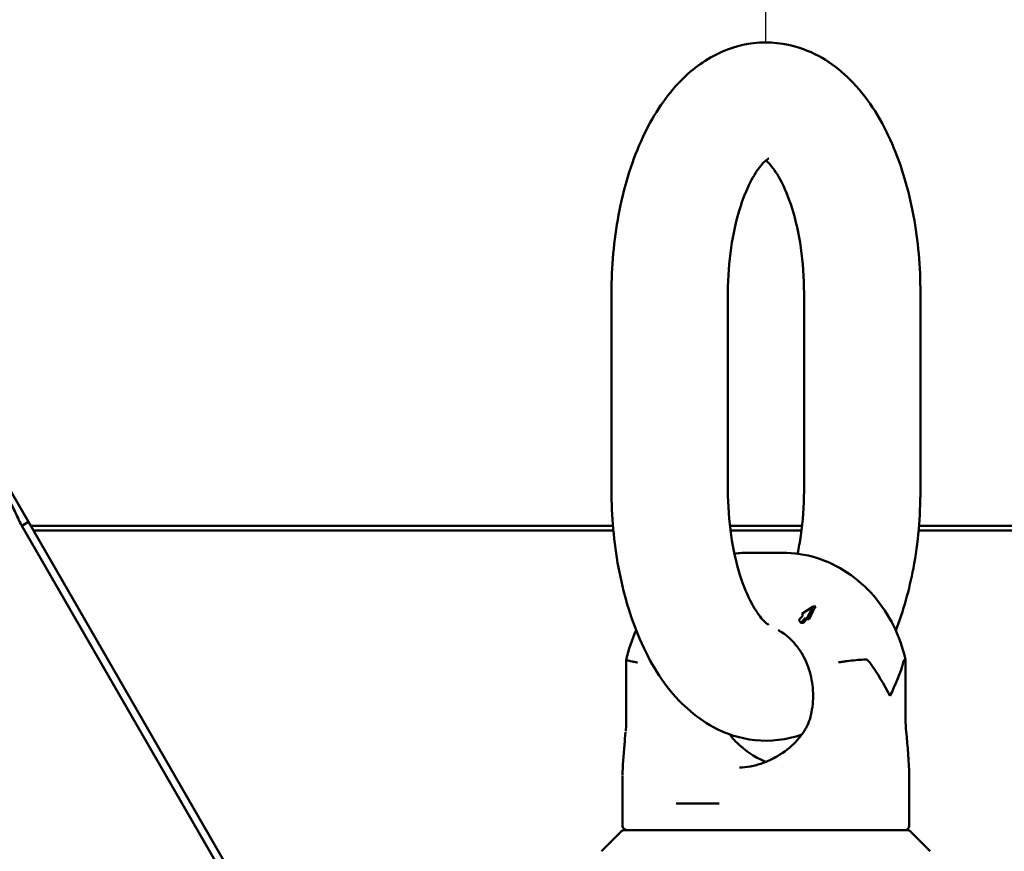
# Paper-space layout 'Sheet_1' of a CAD drawing. Header units: millimetres. Extents: x 1 to 117, y 1 to 117.
# Tile 45 of 73: x 46.04 to 50.37, y 61.82 to 65.47. Entities that reach past the tile are written whole.
import ezdxf

# ---------------------------------------------------------------- set-up
doc = ezdxf.new("R2010")
doc.units = ezdxf.units.MM
doc.layers.add('Dimension (ISO)', color=7, linetype='Continuous', lineweight=25)
doc.layers.add('Visible (ISO)', color=7, linetype='Continuous', lineweight=50)
doc.styles.add('Note Text (ANSI)', font='tahoma.ttf')
doc.dimstyles.new('Default (ISO)', dxfattribs={"dimtxt": 0.511811, "dimasz": 0.098425, "dimexe": 0.125, "dimexo": 0, "dimgap": 0.03, "dimtad": 1, "dimlfac": 25.4, "dimrnd": 1e-08, "dimzin": 0, "dimdsep": 46, "dimtxsty": 'Note Text (ANSI)', "dimcen": 0.09, "dimdle": 0.393701, "dimclrd": 256, "dimclre": 256, "dimclrt": 256, "dimazin": 0, "dimtfac": 0.269631, "dimtmove": 0, "dimatfit": 3, "dimfxl": 1, "dimtolj": 1, "dimtzin": 0, "dimlwd": -1, "dimlwe": -1, "dimarcsym": 0})

# ---------------------------------------------------------------- blocks, each defined once
blk = doc.blocks.new('*D10')
at = {"layer": 'Defpoints', "color": 0, "transparency": 16777216}
for p in [(78.8366, 71.3977), (39.4822, 63.2481), (78.8366, 63.2481)]:
    blk.add_point(p, dxfattribs=at)
at = {"layer": 'Dimension (ISO)', "transparency": 16777216}
for p, q in [((39.4822, 63.2481), (39.4822, 71.5227)), ((78.8366, 63.2481), (78.8366, 71.5227)), ((39.5807, 71.3977), (78.7381, 71.3977))]:
    blk.add_line(p, q, dxfattribs=at)
for points in [[(39.5807, 71.4141), (39.5807, 71.3813), (39.4822, 71.3977)], [(78.7381, 71.4141), (78.7381, 71.3813), (78.8366, 71.3977)]]:
    blk.add_solid(points, dxfattribs=at)
at = {"layer": 'Dimension (ISO)', "transparency": 16777216, "insert": (55.4054, 72.0973), "char_height": 0.511811, "attachment_point": 1, "style": 'Note Text (ANSI)'}
blk.add_mtext('\\A1;999.60 mm [999.600 in]', dxfattribs=at)
blk = doc.blocks.new('*D12')
at = {"layer": 'Defpoints', "color": 0, "transparency": 16777216}
for p in [(39.4822, 67.786), (49.3172, 65.374), (39.4822, 63.2481)]:
    blk.add_point(p, dxfattribs=at)
at = {"layer": 'Dimension (ISO)', "transparency": 16777216}
for p, q in [((39.4822, 63.2481), (39.4822, 67.911)), ((49.3172, 65.374), (49.3172, 67.911)), ((49.2188, 67.786), (39.5807, 67.786))]:
    blk.add_line(p, q, dxfattribs=at)
for points in [[(39.5807, 67.8024), (39.5807, 67.7696), (39.4822, 67.786)], [(49.2188, 67.8024), (49.2188, 67.7696), (49.3172, 67.786)]]:
    blk.add_solid(points, dxfattribs=at)
at = {"layer": 'Dimension (ISO)', "transparency": 16777216, "insert": (40.6529, 68.4856), "char_height": 0.511811, "attachment_point": 1, "style": 'Note Text (ANSI)'}
blk.add_mtext('\\A1;249.81 mm [249.808 in]', dxfattribs=at)

psp = doc.layouts.new('Sheet_1')

# ---------------------------------------------------------------- linework, layer by layer
at = {"layer": 'Visible (ISO)'}
for p, q in [((48.63809, 64.27174), (48.63809, 63.4056)), ((49.1499, 64.27174), (49.1499, 63.4056)), ((49.48455, 63.4056), (49.48455, 64.27174)), ((49.99636, 63.4056), (49.99636, 64.27174)), ((46.07422, 63.26516), (45.98025, 63.42792)), ((46.07422, 63.26516), (46.0447, 63.24811)), ((46.99328, 61.67331), (46.07422, 63.26516)), ((46.0447, 63.24811), (46.96375, 61.65626)), ((48.64449, 63.24811), (46.08407, 63.24811)), ((48.64621, 63.22843), (46.09543, 63.22843)), ((49.4758, 63.24811), (49.15865, 63.24811)), ((49.47343, 63.22843), (49.16102, 63.22843)), ((52.53831, 63.22843), (49.98825, 63.22843)), ((52.54968, 63.24811), (49.98996, 63.24811)), ((49.39069, 63.13), (49.24305, 63.13)), ((49.19553, 63.05717), (49.19547, 63.05717)), ((49.47525, 62.8614), (49.52416, 62.894)), ((49.48076, 62.85503), (49.47525, 62.8614)), ((49.52416, 62.894), (49.49592, 62.83753)), ((49.50674, 62.83753), (49.52349, 62.87102)), ((49.53668, 62.894), (49.52416, 62.894)), ((49.46147, 62.83276), (49.48076, 62.85503)), ((49.47112, 62.82162), (49.46147, 62.83276)), ((49.4904, 62.84389), (49.47112, 62.82162)), ((49.4821, 62.82162), (49.47112, 62.82162)), ((49.48793, 62.82854), (49.49582, 62.83764)), ((49.49592, 62.83753), (49.4904, 62.84389)), ((49.50674, 62.83753), (49.49592, 62.83753)), ((48.70245, 62.65934), (48.70245, 62.38197)), ((49.93129, 62.65934), (49.93129, 62.38197)), ((49.51505, 62.41634), (49.51505, 62.41634)), ((49.38816, 62.18939), (49.38816, 62.18939)), ((48.68695, 62.14921), (48.68695, 61.92922)), ((49.94679, 62.15111), (49.94679, 61.92922)), ((48.92214, 62.02764), (49.11121, 62.02764)), ((49.11121, 62.02764), (49.11121, 62.02764)), ((48.6951, 61.90953), (49.93864, 61.90953)), ((48.68118, 61.90377), (48.59426, 61.81684)), ((49.95256, 61.90377), (50.03948, 61.81684))]:
    psp.add_line(p, q, dxfattribs=at)
for centre, radius, start, end in [((48.34812, 62.38197), 0.35433, 353.99821, 0), ((50.28562, 62.38197), 0.35433, 180, 186.00179), ((48.6951, 61.88985), 0.01969, 90, 135), ((48.70663, 61.92922), 0.01969, 180, 270), ((49.92711, 61.92922), 0.01969, 270, 0), ((49.93864, 61.88985), 0.01969, 45, 90)]:
    psp.add_arc(centre, radius, start, end, dxfattribs=at)
for centre, major_axis, ratio, start_param, end_param in [((49.2502, 63.03004), (0.03087, -0.09859), 0.4673396, 4.2912931, 4.2948201), ((49.57289, 62.86968), (0.05561, 0.08615), 0.4253844, 1.562993, 1.8237384), ((49.56669, 62.82854), (0.11908, 0.10313), 0.3535361, 1.9583901, 2.0204956), ((49.31687, 62.50008), (0.54553, -0.54553), 0.5773503, 1.0471976, 1.2837731), ((49.31687, 62.50008), (0.54553, 0.54553), 0.5773503, 5.2359878, 5.4725635)]:
    psp.add_ellipse(centre, major_axis=major_axis, ratio=ratio, start_param=start_param, end_param=end_param, dxfattribs=at)
for points, knots in [([(49.99636, 64.27174), (49.99636, 64.3868), (49.98617, 64.50182), (49.94514, 64.72368), (49.91412, 64.83031), (49.82825, 65.02852), (49.773, 65.11997), (49.63679, 65.26352), (49.55829, 65.31996), (49.40087, 65.37125), (49.33073, 65.37885), (49.19951, 65.36354), (49.13888, 65.34304), (49.02106, 65.2794), (48.96651, 65.23324), (48.85712, 65.11089), (48.80793, 65.02945), (48.72343, 64.84046), (48.6908, 64.73052), (48.64847, 64.50399), (48.63809, 64.38789), (48.63809, 64.27174)], [3.1415927, 3.1415927, 3.1415927, 3.1415927, 3.4958467, 3.4958467, 3.8555764, 3.8555764, 4.2274303, 4.2274303, 4.5508945, 4.5508945, 4.7706698, 4.7706698, 4.9761416, 4.9761416, 5.2222942, 5.2222942, 5.5535561, 5.5535561, 5.9255883, 5.9255883, 6.2831853, 6.2831853, 6.2831853, 6.2831853]), ([(49.32936, 64.86419), (49.32936, 64.86419), (49.32858, 64.86385), (49.32219, 64.85996), (49.30969, 64.85053), (49.28019, 64.81424), (49.26402, 64.78972), (49.23129, 64.72516), (49.21479, 64.68414), (49.18535, 64.58755), (49.17278, 64.5311), (49.15497, 64.40868), (49.15011, 64.34237), (49.1499, 64.27457), (49.1499, 64.27315), (49.1499, 64.27174)], [4.9262027, 4.9262027, 4.9262027, 4.9262027, 5.0084131, 5.0084131, 5.2637429, 5.2637429, 5.4909559, 5.4909559, 5.7357771, 5.7357771, 6.0000814, 6.0000814, 6.2772694, 6.2772694, 6.2831853, 6.2831853, 6.2831853, 6.2831853]), ([(49.48455, 64.27174), (49.48455, 64.33919), (49.47973, 64.40664), (49.46144, 64.53308), (49.44808, 64.59217), (49.41635, 64.69364), (49.39822, 64.73666), (49.36306, 64.80195), (49.34606, 64.8255), (49.32661, 64.84707), (49.32144, 64.85201), (49.31723, 64.85561)], [3.1415927, 3.1415927, 3.1415927, 3.1415927, 3.4232378, 3.4232378, 3.7004725, 3.7004725, 3.9640123, 3.9640123, 4.2061389, 4.2061389, 4.3089285, 4.3089285, 4.3089285, 4.3089285]), ([(45.95073, 63.44497), (45.95094, 63.44497), (45.95222, 63.44196), (45.95505, 63.43592), (45.95788, 63.42989), (45.96227, 63.42077), (45.96782, 63.40915), (45.97337, 63.39754), (45.98008, 63.38351), (45.98781, 63.3673), (45.99554, 63.35108), (46.00429, 63.33268), (46.01391, 63.31261), (46.02354, 63.29253), (46.03405, 63.27077), (46.0447, 63.24811)], [0, 0, 0, 0, 0.2, 0.2, 0.2, 0.4, 0.4, 0.4, 0.6, 0.6, 0.6, 0.8, 0.8, 0.8, 1, 1, 1, 1]), ([(48.63809, 63.4056), (48.63809, 63.29053), (48.64828, 63.17551), (48.68931, 62.95365), (48.72033, 62.84702), (48.8062, 62.64882), (48.86145, 62.55736), (48.99766, 62.41382), (49.07616, 62.35738), (49.23358, 62.30609), (49.30372, 62.29848), (49.40717, 62.31055), (49.44205, 62.3188), (49.47516, 62.33042)], [0, 0, 0, 0, 0.3542541, 0.3542541, 0.7139837, 0.7139837, 1.0858377, 1.0858377, 1.4093018, 1.4093018, 1.6290772, 1.6290772, 1.7445498, 1.7445498, 1.7445498, 1.7445498]), ([(49.1499, 63.4056), (49.1499, 63.33814), (49.15472, 63.27069), (49.17301, 63.14426), (49.18637, 63.08517), (49.2181, 62.9837), (49.23623, 62.94067), (49.27139, 62.87538), (49.28839, 62.85183), (49.31478, 62.82257), (49.32435, 62.81595), (49.32818, 62.81375), (49.32847, 62.81359), (49.3287, 62.81347)], [0, 0, 0, 0, 0.2816452, 0.2816452, 0.5588798, 0.5588798, 0.8224196, 0.8224196, 1.0645462, 1.0645462, 1.2903463, 1.2903463, 1.3132918, 1.3132918, 1.3132918, 1.3132918]), ([(49.45599, 63.1257), (49.46154, 63.15156), (49.46636, 63.17842), (49.47948, 63.26865), (49.48435, 63.33496), (49.48455, 63.40276), (49.48455, 63.40418), (49.48455, 63.4056)], [2.73657641, 2.73657641, 2.73657641, 2.73657641, 2.85848873, 2.85848873, 3.13567676, 3.13567676, 3.14159265, 3.14159265, 3.14159265, 3.14159265]), ([(49.88778, 62.78799), (49.9216, 62.87386), (49.94727, 62.96617), (49.98598, 63.17334), (49.99636, 63.28945), (49.99636, 63.4056)], [2.47432867, 2.47432867, 2.47432867, 2.47432867, 2.78399567, 2.78399567, 3.14159265, 3.14159265, 3.14159265, 3.14159265]), ([(49.93128, 62.65943), (49.9192, 62.71165), (49.90113, 62.76221), (49.85389, 62.85682), (49.82472, 62.90087), (49.75677, 62.9794), (49.718, 63.01387), (49.63316, 63.07047), (49.58709, 63.09258), (49.4909, 63.12236), (49.4408, 63.13), (49.39069, 63.13)], [0.2610325, 0.2610325, 0.2610325, 0.2610325, 0.5229853, 0.5229853, 0.784938, 0.784938, 1.0468908, 1.0468908, 1.3088436, 1.3088436, 1.5707963, 1.5707963, 1.5707963, 1.5707963]), ([(49.51505, 62.41634), (49.52197, 62.44729), (49.52505, 62.47974), (49.52308, 62.54411), (49.51805, 62.576), (49.50063, 62.63622), (49.48819, 62.66451), (49.4574, 62.71524), (49.43892, 62.73748), (49.4035, 62.7694), (49.3872, 62.78082), (49.37051, 62.78977)], [6.0305051, 6.0305051, 6.0305051, 6.0305051, 6.3186376, 6.3186376, 6.6055563, 6.6055563, 6.8945548, 6.8945548, 7.1912631, 7.1912631, 7.4191001, 7.4191001, 7.4191001, 7.4191001]), ([(48.70246, 62.65943), (48.70233, 62.65888), (48.70335, 62.65819), (48.70867, 62.65619), (48.71423, 62.65476), (48.72582, 62.65233), (48.73032, 62.65145), (48.74024, 62.64964), (48.74564, 62.64871), (48.75148, 62.64775), (48.75157, 62.64774), (48.75166, 62.64772)], [0.52251194, 0.52251194, 0.52251194, 0.52251194, 0.58905876, 0.58905876, 0.68724963, 0.68724963, 0.73838775, 0.73838775, 0.78957692, 0.78957692, 0.7903928, 0.7903928, 0.7903928, 0.7903928]), ([(49.75344, 62.66056), (49.75097, 62.66043), (49.74837, 62.66029), (49.73558, 62.65949), (49.72411, 62.65857), (49.69951, 62.65619), (49.68662, 62.65476), (49.66731, 62.65233), (49.66079, 62.65145), (49.64815, 62.64964), (49.64206, 62.64871), (49.6362, 62.64775), (49.63611, 62.64774), (49.63601, 62.64772)], [-0.32411906, -0.32411906, -0.32411906, -0.32411906, -0.29785731, -0.29785731, -0.20051816, -0.20051816, -0.10232729, -0.10232729, -0.05118918, -0.05118918, 0, 0, 0.00081588, 0.00081588, 0.00081588, 0.00081588]), ([(49.77338, 62.64772), (49.77111, 62.65093), (49.76856, 62.65383), (49.76334, 62.65797), (49.76074, 62.65939), (49.75648, 62.66048), (49.75496, 62.66064), (49.75344, 62.66056)], [0, 0, 0, 0, 0.035069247, 0.035069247, 0.064996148, 0.064996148, 0.081323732, 0.081323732, 0.081323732, 0.081323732]), ([(49.92842, 62.66056), (49.92835, 62.66057), (49.92827, 62.66058), (49.9272, 62.6606), (49.92618, 62.65972), (49.92383, 62.65602), (49.92244, 62.65259), (49.92102, 62.64772)], [-0.097221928, -0.097221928, -0.097221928, -0.097221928, -0.094229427, -0.094229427, -0.05322657, -0.05322657, -0.000000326, -0.000000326, -0.000000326, -0.000000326]), ([(49.92842, 62.66056), (49.92924, 62.66043), (49.92989, 62.66029), (49.93098, 62.6599), (49.93129, 62.65964), (49.93129, 62.65934)], [0.465457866, 0.465457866, 0.465457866, 0.465457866, 0.491719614, 0.491719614, 0.526234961, 0.526234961, 0.526234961, 0.526234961]), ([(49.20134, 62.18512), (49.21545, 62.18512), (49.2321, 62.18674), (49.26609, 62.19335), (49.28362, 62.19821), (49.32347, 62.2125), (49.34602, 62.22295), (49.3968, 62.25247), (49.42464, 62.27368), (49.46118, 62.31176), (49.47289, 62.3263), (49.49779, 62.36461), (49.50921, 62.39024), (49.51505, 62.41634)], [0.0000072, 0.0000072, 0.0000072, 0.0000072, 0.1541347, 0.1541347, 0.3011996, 0.3011996, 0.4920543, 0.4920543, 0.754371, 0.754371, 0.8958816, 0.8958816, 1.1046412, 1.1046412, 1.1046412, 1.1046412]), ([(48.68695, 62.15106), (48.68695, 62.19127), (48.69042, 62.23759), (48.6964, 62.30413), (48.69819, 62.32272), (48.70015, 62.34142)], [0, 0, 0, 0, 0.42208321, 0.42208321, 0.58182261, 0.58182261, 0.58182261, 0.58182261]), ([(49.15834, 62.33076), (49.16604, 62.32009), (49.17449, 62.30993), (49.20402, 62.27863), (49.2277, 62.25959), (49.27317, 62.23066), (49.29492, 62.21949), (49.31687, 62.21053)], [0.24325006, 0.24325006, 0.24325006, 0.24325006, 0.34364724, 0.34364724, 0.57249894, 0.57249894, 0.75825362, 0.75825362, 0.75825362, 0.75825362])]:
    psp.add_open_spline(points, degree=3, knots=knots, dxfattribs=at)
for points in [[(49.24305, 63.13), (49.22146, 63.13), (49.19987, 63.1286), (49.17844, 63.12579)], [(48.74634, 62.78882), (48.72751, 62.74757), (48.7128, 62.70411), (48.70246, 62.65943)], [(49.93317, 62.34545), (49.9405, 62.2761), (49.9468, 62.20745), (49.94679, 62.15106)]]:
    psp.add_open_spline(points, degree=3, dxfattribs=at)

# ---------------------------------------------------------------- dimensions: what is measured, and where the dimension line sits
at = {"layer": 'Dimension (ISO)'}
for base, p1, p2, text, picture, middle in [((78.83656, 71.39772), (39.48222, 63.24811), (78.83656, 63.24811), '<> mm [999.600 in]', '*D10', (59.15939, 71.39772)), ((39.48222, 67.786), (49.31719, 65.374), (39.48222, 63.24811), '<> mm [249.808 in]', '*D12', (44.39971, 67.786))]:
    dim = psp.add_linear_dim(base=base, p1=p1, p2=p2, angle=180, text=text, dimstyle='Default (ISO)', override={"dimgap": 0.03, "dimdec": 2, "dimlfac": 25.4, "dimpost": '', "dimtol": 0, "dimlim": 0, "dimtp": 0, "dimtm": 0, "dimtdec": 2, "dimtofl": 0, "dimatfit": 1}, dxfattribs=at)
    dim.commit()
    dim.dimension.update_dxf_attribs({"geometry": picture, "text_midpoint": middle, "dimtype": 160})

doc.saveas('drawing.dxf')
